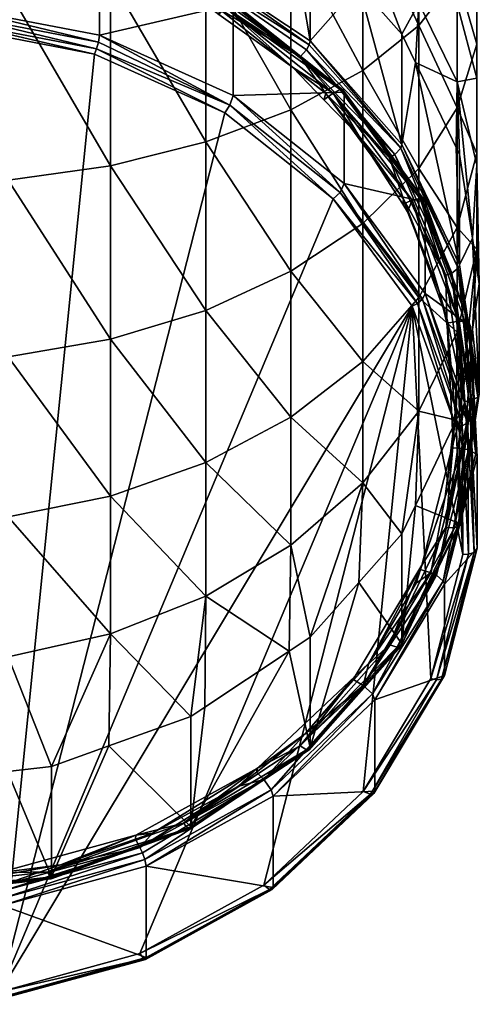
# Model space of a CAD drawing. Extents: x -0.025 to 0.025, y -0.143 to 0.025.
# Tile 2 of 256: x 0.002 to 0.012, y -0.143 to -0.123. Entities that reach past the tile are written whole.
import ezdxf

# ---------------------------------------------------------------- set-up
doc = ezdxf.new("R2010")
doc.units = 0
doc.layers.add('mesh', color=7, linetype='CONTINUOUS')

msp = doc.modelspace()

# ---------------------------------------------------------------- meshes
at = {"layer": 'mesh'}
mesh = msp.add_polyface(dxfattribs=at)
corners = [(0.010742, -0.120798, 0.127881), (0.010742, -0.11916, 0.129317), (0.009576, -0.119467, 0.12655), (0.011542, -0.120417, 0.130955), (0.011542, -0.122258, 0.129341), (0.011949, -0.121743, 0.132682), (0.011949, -0.123797, 0.13088), (0.011949, -0.123091, 0.134439), (0.009576, -0.120741, 0.125097), (0.010392, -0.12288, 0.124107), (0.010742, -0.122234, 0.126243), (0.009495, -0.121868, 0.123522), (0.008084, -0.119442, 0.124101), (0.008485, -0.120728, 0.122864), (0.008048, -0.120438, 0.122696), (0.011542, -0.123872, 0.1275), (0.006291, -0.11927, 0.122022), (0.008084, -0.124458, 0.142839), (0.006317, -0.121347, 0.145858), (0.008084, -0.120837, 0.144625), (0.009576, -0.12364, 0.141422), (0.009576, -0.12021, 0.143113), (0.010742, -0.122699, 0.139792), (0.010742, -0.11949, 0.141374), (0.011542, -0.121666, 0.138003), (0.011949, -0.120578, 0.136118), (0.011542, -0.1187, 0.139466), (0.011949, -0.11947, 0.134201), (0.011542, -0.124416, 0.136166), (0.008485, -0.123022, 0.118892), (0.006, -0.12137, 0.117938), (0.008464, -0.123105, 0.118789), (0.005967, -0.121513, 0.117804), (0.008405, -0.123208, 0.118728), (0.008273, -0.123356, 0.118738), (0.009193, -0.12409, 0.118585), (0.006868, -0.122215, 0.117642), (0.006883, -0.122257, 0.117526), (0.009173, -0.124044, 0.118698), (0.006817, -0.122221, 0.117779), (0.009104, -0.124036, 0.118827), (0.006711, -0.12232, 0.117909)]
mesh.append_faces([[corners[k] for k in face] for face in [(0, 1, 2, 2), (0, 3, 1, 1), (4, 3, 0, 0), (4, 5, 3, 3), (6, 5, 4, 4), (6, 7, 5, 5), (8, 9, 10, 10), (8, 11, 9, 9), (12, 11, 8, 8), (12, 13, 11, 11), (14, 13, 12, 12), (8, 2, 12, 12), (8, 0, 2, 2), (10, 0, 8, 8), (10, 4, 0, 0), (15, 4, 10, 10), (12, 16, 14, 14), (17, 18, 19, 19), (20, 19, 21, 21), (20, 17, 19, 19), (22, 21, 23, 23), (22, 20, 21, 21), (24, 22, 23, 23), (25, 24, 26, 26), (5, 27, 3, 3), (5, 25, 27, 27), (7, 25, 5, 5), (7, 24, 25, 25), (28, 22, 24, 24), (29, 13, 14, 14), (11, 13, 29, 29), (30, 31, 29, 29), (32, 33, 31, 31), (32, 34, 33, 33), (35, 36, 37, 37), (38, 39, 36, 36), (40, 41, 39, 39)]])
mesh = msp.add_polyface(dxfattribs=at)
corners = [(0.002205, -0.125922, 0.145375), (0, -0.125967, 0.145463), (0, -0.124759, 0.146246), (0, -0.121978, 0.147379), (0.002205, -0.121957, 0.14733), (0, -0.118824, 0.148664), (0.004335, -0.125619, 0.14485), (0.004335, -0.121725, 0.14677), (0.004335, -0.129228, 0.142438), (0.002205, -0.129597, 0.142918), (-0.001997, -0.120712, 0.117212), (0.000539, -0.120672, 0.116957), (0.001002, -0.120599, 0.117146), (0.002556, -0.12091, 0.117095), (0.003933, -0.121162, 0.117471), (0.000998, -0.120726, 0.116989), (0.003921, -0.121294, 0.117317), (0.004526, -0.121465, 0.117415), (0.003028, -0.120733, 0.117224), (0, -0.120388, 0.117024), (0.003089, -0.12048, 0.117208), (0.003062, -0.120609, 0.117187), (0.005915, -0.121633, 0.117778), (0.00585, -0.121745, 0.117808), (0.004002, -0.123299, 0.113393), (0.00103, -0.122609, 0.113025), (0.00102, -0.122726, 0.113063), (0.004043, -0.123188, 0.113359), (0.00104, -0.122464, 0.113045), (0.004083, -0.123048, 0.113382), (0.001046, -0.122318, 0.113173), (0.004104, -0.122905, 0.113512), (0.004104, -0.121005, 0.116803), (0.001046, -0.120417, 0.116464), (0.004096, -0.120965, 0.11692), (0.001044, -0.120379, 0.116582), (0.004065, -0.12098, 0.117062), (0.001036, -0.120399, 0.116727), (0.00102, -0.120526, 0.116873), (0.004002, -0.121099, 0.117204), (-0.002032, -0.120642, 0.11694)]
mesh.append_faces([[corners[k] for k in face] for face in [(0, 1, 2, 2), (3, 0, 2, 2), (3, 4, 0, 0), (5, 4, 3, 3), (6, 4, 7, 7), (6, 0, 4, 4), (8, 0, 6, 6), (9, 1, 0, 0), (10, 11, 12, 12), (12, 13, 14, 14), (12, 15, 13, 13), (11, 15, 12, 12), (14, 16, 17, 17), (13, 16, 14, 14), (18, 12, 14, 14), (19, 12, 18, 18), (19, 10, 12, 12), (20, 21, 22, 22), (21, 18, 23, 23), (24, 25, 26, 26), (24, 27, 25, 25), (27, 28, 25, 25), (27, 29, 28, 28), (29, 30, 28, 28), (29, 31, 30, 30), (30, 32, 33, 33), (31, 32, 30, 30), (32, 34, 35, 35), (34, 36, 37, 37), (36, 38, 37, 37), (36, 39, 38, 38), (11, 40, 38, 38), (38, 15, 11, 11), (38, 13, 15, 15), (39, 13, 38, 38), (39, 16, 13, 13), (17, 16, 39, 39)]])
mesh = msp.add_polyface(dxfattribs=at)
corners = [(0.006317, -0.125125, 0.143995), (0.004335, -0.121725, 0.14677), (0.006317, -0.121347, 0.145858), (0.004335, -0.125619, 0.14485), (0.008084, -0.124458, 0.142839), (0.006317, -0.128627, 0.141655), (0.006596, -0.122362, 0.118164), (0.006457, -0.122379, 0.117943), (0.006587, -0.122472, 0.117997), (0.004526, -0.121465, 0.117415), (0.003933, -0.121162, 0.117471), (0.008118, -0.123566, 0.118628), (0.003028, -0.120733, 0.117224), (0.00585, -0.121745, 0.117808), (0.008273, -0.123356, 0.118738), (0.008485, -0.123022, 0.118892), (0.008048, -0.120438, 0.122696), (0.006, -0.12137, 0.117938), (0.005967, -0.121513, 0.117804), (0.008464, -0.123105, 0.118789), (0.003106, -0.120332, 0.117339), (0.003089, -0.12048, 0.117208), (0.005915, -0.121633, 0.117778), (0.003062, -0.120609, 0.117187), (0.006711, -0.12452, 0.114099), (0.004043, -0.123188, 0.113359), (0.004002, -0.123299, 0.113393), (0.006817, -0.124358, 0.114078), (0.008963, -0.126307, 0.11513), (0.004083, -0.123048, 0.113382), (0.004104, -0.122905, 0.113512), (0.006883, -0.124157, 0.114236), (0.006883, -0.122257, 0.117526), (0.004104, -0.121005, 0.116803), (0.004096, -0.120965, 0.11692), (0.006868, -0.122215, 0.117642), (0.004065, -0.12098, 0.117062), (0.006817, -0.122221, 0.117779), (0.004002, -0.121099, 0.117204), (0.006711, -0.12232, 0.117909)]
mesh.append_faces([[corners[k] for k in face] for face in [(0, 1, 2, 2), (0, 3, 1, 1), (4, 0, 2, 2), (5, 3, 0, 0), (6, 7, 8, 8), (6, 9, 7, 7), (10, 9, 6, 6), (11, 6, 8, 8), (12, 10, 13, 13), (13, 6, 14, 14), (13, 10, 6, 6), (15, 16, 17, 17), (17, 18, 19, 19), (20, 18, 17, 17), (20, 21, 18, 18), (18, 22, 14, 14), (21, 22, 18, 18), (22, 13, 14, 14), (23, 13, 22, 22), (24, 25, 26, 26), (24, 27, 25, 25), (28, 27, 24, 24), (27, 29, 25, 25), (27, 30, 29, 29), (27, 31, 30, 30), (30, 32, 33, 33), (31, 32, 30, 30), (32, 34, 33, 33), (32, 35, 34, 34), (35, 36, 34, 34), (35, 37, 36, 36), (37, 38, 36, 36), (37, 39, 38, 38), (9, 39, 7, 7), (9, 38, 39, 39), (39, 8, 7, 7), (39, 11, 8, 8)]])
mesh = msp.add_polyface(dxfattribs=at)
corners = [(0.011542, -0.123872, 0.1275), (0.011856, -0.127128, 0.126559), (0.011949, -0.125599, 0.128826), (0.011591, -0.125387, 0.125554), (0.011949, -0.125363, 0.132446), (0.011949, -0.123091, 0.134439), (0.011949, -0.123797, 0.13088), (0.011542, -0.124416, 0.136166), (0.011542, -0.126903, 0.133985), (0.010742, -0.125673, 0.137804), (0.010742, -0.128363, 0.135445), (0.009576, -0.126819, 0.139298), (0.011521, -0.12524, 0.125469), (0.010674, -0.123469, 0.124447), (0.010742, -0.122234, 0.126243), (0.010392, -0.12288, 0.124107), (0.011542, -0.122258, 0.129341), (0.011949, -0.127356, 0.130174), (0.011542, -0.121666, 0.138003), (0.010742, -0.122699, 0.139792), (0.009576, -0.12364, 0.141422), (0.010408, -0.126418, 0.120275), (0.010423, -0.126311, 0.120444), (0.009493, -0.124999, 0.119456), (0.010509, -0.126575, 0.120366), (0.010132, -0.125454, 0.119949), (0.011301, -0.127898, 0.12136), (0.011591, -0.127681, 0.121581), (0.010392, -0.125174, 0.120134), (0.010367, -0.125252, 0.120029), (0.011562, -0.127752, 0.121472), (0.010245, -0.125383, 0.119943), (0.011427, -0.127854, 0.121369), (0.010876, -0.128278, 0.116615), (0.010876, -0.126378, 0.119906), (0.009193, -0.12599, 0.115294), (0.010853, -0.126327, 0.120016), (0.009173, -0.124044, 0.118698), (0.010771, -0.126302, 0.120135), (0.009104, -0.124036, 0.118827), (0.010604, -0.126338, 0.120229), (0.011172, -0.128257, 0.121337)]
mesh.append_faces([[corners[k] for k in face] for face in [(0, 1, 2, 2), (0, 3, 1, 1), (4, 5, 6, 6), (4, 7, 5, 5), (8, 7, 4, 4), (8, 9, 7, 7), (10, 11, 9, 9), (0, 12, 3, 3), (0, 13, 12, 12), (14, 13, 0, 0), (14, 15, 13, 13), (0, 6, 16, 16), (2, 6, 0, 0), (2, 4, 6, 6), (17, 4, 2, 2), (17, 8, 4, 4), (7, 18, 5, 5), (9, 19, 7, 7), (9, 20, 19, 19), (11, 20, 9, 9), (21, 22, 23, 23), (21, 24, 22, 22), (25, 22, 26, 26), (3, 27, 1, 1), (27, 13, 28, 28), (27, 12, 13, 13), (3, 12, 27, 27), (13, 15, 28, 28), (28, 29, 30, 30), (29, 31, 32, 32), (31, 25, 26, 26), (33, 34, 35, 35), (34, 36, 37, 37), (36, 38, 39, 39), (23, 40, 21, 21), (40, 24, 21, 21), (40, 41, 24, 24)]])
mesh = msp.add_polyface(dxfattribs=at)
corners = [(0.009576, -0.126819, 0.139298), (0.008084, -0.124458, 0.142839), (0.009576, -0.12364, 0.141422), (0.008084, -0.127815, 0.140596), (0.006317, -0.125125, 0.143995), (0.008118, -0.123566, 0.118628), (0.00881, -0.124119, 0.119178), (0.006596, -0.122362, 0.118164), (0.008771, -0.124246, 0.119021), (0.009493, -0.124999, 0.119456), (0.010423, -0.126311, 0.120444), (0.010132, -0.125454, 0.119949), (0.008273, -0.123356, 0.118738), (0.010392, -0.125174, 0.120134), (0.009495, -0.121868, 0.123522), (0.008485, -0.123022, 0.118892), (0.010392, -0.12288, 0.124107), (0.010367, -0.125252, 0.120029), (0.008464, -0.123105, 0.118789), (0.008405, -0.123208, 0.118728), (0.010245, -0.125383, 0.119943), (0.008963, -0.126307, 0.11513), (0.009104, -0.126173, 0.115126), (0.006817, -0.124358, 0.114078), (0.010713, -0.128481, 0.116415), (0.006883, -0.124157, 0.114236), (0.009193, -0.12599, 0.115294), (0.010818, -0.128394, 0.116468), (0.009193, -0.12409, 0.118585), (0.006883, -0.122257, 0.117526), (0.010876, -0.126378, 0.119906), (0.009173, -0.124044, 0.118698), (0.006868, -0.122215, 0.117642), (0.009104, -0.124036, 0.118827), (0.006817, -0.122221, 0.117779), (0.010853, -0.126327, 0.120016), (0.008963, -0.124107, 0.118941), (0.006711, -0.12232, 0.117909), (0.010771, -0.126302, 0.120135), (0.010604, -0.126338, 0.120229)]
mesh.append_faces([[corners[k] for k in face] for face in [(0, 1, 2, 2), (3, 1, 0, 0), (3, 4, 1, 1), (5, 6, 7, 7), (8, 6, 5, 5), (9, 6, 8, 8), (9, 10, 6, 6), (11, 6, 10, 10), (12, 6, 11, 11), (12, 7, 6, 6), (13, 14, 15, 15), (13, 16, 14, 14), (15, 17, 13, 13), (15, 18, 17, 17), (18, 19, 17, 17), (19, 20, 17, 17), (19, 12, 20, 20), (12, 11, 20, 20), (21, 22, 23, 23), (24, 22, 21, 21), (22, 25, 23, 23), (22, 26, 25, 25), (27, 26, 22, 22), (25, 28, 29, 29), (26, 28, 25, 25), (26, 30, 28, 28), (28, 31, 32, 32), (30, 31, 28, 28), (31, 33, 34, 34), (35, 33, 31, 31), (33, 36, 37, 37), (38, 36, 33, 33), (38, 39, 36, 36), (36, 5, 37, 37), (9, 36, 39, 39), (8, 36, 9, 9), (8, 5, 36, 36)]])
mesh = msp.add_polyface(dxfattribs=at)
corners = [(0, -0.130135, 0.142758), (0, -0.129697, 0.143042), (0.002205, -0.129597, 0.142918), (0.008084, -0.133513, 0.134898), (0.008048, -0.135716, 0.131517), (0.006317, -0.134572, 0.135711), (0.009576, -0.132215, 0.133902), (0.008485, -0.135425, 0.13135), (0.009495, -0.134285, 0.130692), (0.010392, -0.133273, 0.130107), (0.010742, -0.130721, 0.132756), (0.009576, -0.129694, 0.136777), (0.009576, -0.126819, 0.139298), (0.010742, -0.128363, 0.135445), (0.008084, -0.127815, 0.140596), (0.008084, -0.130851, 0.137934), (0.006317, -0.128627, 0.141655), (0.006317, -0.131795, 0.138878), (0.004335, -0.129228, 0.142438), (0.004335, -0.132493, 0.139576), (0.002205, -0.132921, 0.140004), (0, -0.132966, 0.140045), (0.004335, -0.135355, 0.136311), (0.002205, -0.135836, 0.13668), (0.006317, -0.125125, 0.143995), (0.004335, -0.125619, 0.14485), (0.002205, -0.125922, 0.145375), (0, -0.125967, 0.145463), (0.002032, -0.142799, 0.124652), (0.004002, -0.123299, 0.113393), (0.00102, -0.122726, 0.113063), (0.006711, -0.12452, 0.114099), (0.008963, -0.126307, 0.11513), (0.010604, -0.128538, 0.116418), (0.007521, -0.140582, 0.123372), (0.009584, -0.138632, 0.122246), (0.010713, -0.128481, 0.116415), (0.010818, -0.128394, 0.116468), (0.009104, -0.126173, 0.115126), (0.010876, -0.128278, 0.116615), (0.009193, -0.12599, 0.115294)]
mesh.append_faces([[corners[k] for k in face] for face in [(0, 1, 2, 2), (3, 4, 5, 5), (6, 7, 3, 3), (6, 8, 7, 7), (6, 9, 8, 8), (10, 9, 6, 6), (11, 12, 13, 13), (11, 14, 12, 12), (15, 14, 11, 11), (15, 16, 14, 14), (17, 16, 15, 15), (17, 18, 16, 16), (19, 18, 17, 17), (19, 2, 18, 18), (20, 2, 19, 19), (20, 0, 2, 2), (21, 0, 20, 20), (6, 15, 11, 11), (3, 15, 6, 6), (3, 17, 15, 15), (5, 17, 3, 3), (5, 19, 17, 17), (22, 19, 5, 5), (22, 20, 19, 19), (23, 21, 20, 20), (16, 24, 14, 14), (18, 25, 16, 16), (2, 26, 18, 18), (1, 27, 2, 2), (28, 29, 30, 30), (28, 31, 29, 29), (32, 28, 33, 33), (32, 31, 28, 28), (34, 35, 33, 33), (33, 36, 32, 32), (36, 37, 38, 38), (37, 39, 40, 40)]])
mesh = msp.add_polyface(dxfattribs=at)
corners = [(0.011542, -0.129083, 0.131499), (0.011591, -0.130766, 0.12866), (0.011521, -0.130913, 0.128745), (0.011949, -0.127356, 0.130174), (0.011856, -0.129025, 0.127654), (0.012, -0.128077, 0.127107), (0.011949, -0.125599, 0.128826), (0.011856, -0.127128, 0.126559), (0.011542, -0.126903, 0.133985), (0.010742, -0.128363, 0.135445), (0.011499, -0.130753, 0.122778), (0.011456, -0.131388, 0.123376), (0.011325, -0.128791, 0.121876), (0.011325, -0.128891, 0.121703), (0.011172, -0.128257, 0.121337), (0.011301, -0.127898, 0.12136), (0.0117, -0.13052, 0.122874), (0.012, -0.13037, 0.123134), (0.011591, -0.127681, 0.121581), (0.01197, -0.130435, 0.123021), (0.011562, -0.127752, 0.121472), (0.010392, -0.125174, 0.120134), (0.01183, -0.130505, 0.1229), (0.011427, -0.127854, 0.121369), (0.010367, -0.125252, 0.120029), (0.011641, -0.13103, 0.117886), (0.011755, -0.130967, 0.117954), (0.010818, -0.128394, 0.116468), (0.011814, -0.130891, 0.118065), (0.010876, -0.128278, 0.116615), (0.011818, -0.128966, 0.121399), (0.011954, -0.131676, 0.122964), (0.011793, -0.128909, 0.121506), (0.011929, -0.131614, 0.123068), (0.010853, -0.126327, 0.120016), (0.011704, -0.128865, 0.121614), (0.010771, -0.126302, 0.120135), (0.011572, -0.128855, 0.121677), (0.011776, -0.131525, 0.123194), (0.011655, -0.131503, 0.123211)]
mesh.append_faces([[corners[k] for k in face] for face in [(0, 1, 2, 2), (3, 1, 0, 0), (3, 4, 1, 1), (3, 5, 4, 4), (6, 5, 3, 3), (6, 7, 5, 5), (0, 8, 3, 3), (0, 9, 8, 8), (10, 11, 12, 12), (12, 13, 10, 10), (12, 14, 13, 13), (15, 12, 16, 16), (5, 17, 4, 4), (7, 17, 5, 5), (7, 18, 17, 17), (18, 19, 17, 17), (18, 20, 19, 19), (21, 20, 18, 18), (20, 22, 19, 19), (20, 23, 22, 22), (24, 23, 20, 20), (23, 16, 22, 22), (23, 15, 16, 16), (25, 26, 27, 27), (26, 28, 29, 29), (28, 30, 29, 29), (28, 31, 30, 30), (31, 32, 30, 30), (31, 33, 32, 32), (30, 32, 34, 34), (33, 35, 32, 32), (32, 35, 36, 36), (33, 37, 35, 35), (33, 38, 37, 37), (35, 37, 36, 36), (38, 39, 37, 37), (37, 13, 14, 14), (10, 13, 37, 37)]])
mesh = msp.add_polyface(dxfattribs=at)
corners = [(0.010742, -0.130721, 0.132756), (0.010674, -0.132684, 0.129767), (0.010392, -0.133273, 0.130107), (0.011521, -0.130913, 0.128745), (0.011542, -0.129083, 0.131499), (0.010742, -0.128363, 0.135445), (0.010742, -0.125673, 0.137804), (0.011542, -0.126903, 0.133985), (0.009576, -0.129694, 0.136777), (0.009576, -0.132215, 0.133902), (0.010806, -0.133927, 0.124841), (0.010781, -0.13402, 0.124664), (0.010686, -0.134302, 0.124827), (0.011291, -0.132509, 0.123791), (0.011456, -0.131388, 0.123376), (0.009704, -0.135965, 0.125787), (0.010423, -0.126311, 0.120444), (0.011172, -0.128257, 0.121337), (0.011325, -0.128791, 0.121876), (0.010509, -0.126575, 0.120366), (0.011301, -0.133143, 0.124388), (0.010132, -0.135587, 0.125799), (0.011301, -0.127898, 0.12136), (0.010392, -0.135566, 0.126134), (0.011591, -0.13306, 0.124687), (0.009495, -0.134285, 0.130692), (0.011562, -0.133118, 0.124571), (0.010367, -0.135619, 0.126014), (0.011482, -0.133152, 0.124469), (0.010294, -0.135635, 0.125903), (0.010245, -0.125383, 0.119943), (0.011427, -0.127854, 0.121369), (0.011655, -0.133703, 0.119401), (0.011522, -0.131061, 0.117875), (0.010604, -0.128538, 0.116418), (0.010713, -0.128481, 0.116415), (0.011641, -0.13103, 0.117886), (0.010818, -0.128394, 0.116468), (0.011755, -0.130967, 0.117954), (0.010876, -0.128278, 0.116615), (0.011818, -0.128966, 0.121399), (0.010876, -0.126378, 0.119906), (0.010853, -0.126327, 0.120016), (0.011793, -0.128909, 0.121506), (0.010771, -0.126302, 0.120135), (0.009584, -0.136432, 0.126057), (0.010994, -0.134086, 0.124702), (0.011108, -0.134134, 0.124701), (0.011572, -0.128855, 0.121677), (0.010604, -0.126338, 0.120229)]
mesh.append_faces([[corners[k] for k in face] for face in [(0, 1, 2, 2), (0, 3, 1, 1), (4, 3, 0, 0), (5, 6, 7, 7), (0, 5, 4, 4), (0, 8, 5, 5), (9, 8, 0, 0), (10, 11, 12, 12), (10, 13, 11, 11), (14, 13, 10, 10), (15, 10, 12, 12), (16, 17, 18, 18), (16, 19, 17, 17), (20, 10, 21, 21), (20, 14, 10, 10), (22, 16, 18, 18), (23, 1, 24, 24), (23, 2, 1, 1), (25, 2, 23, 23), (24, 26, 27, 27), (26, 28, 29, 29), (28, 20, 21, 21), (30, 22, 31, 31), (32, 33, 34, 34), (33, 35, 34, 34), (33, 36, 35, 35), (36, 37, 35, 35), (38, 39, 37, 37), (39, 40, 41, 41), (40, 42, 41, 41), (43, 44, 42, 42), (45, 46, 47, 47), (48, 49, 44, 44), (13, 46, 11, 11), (46, 12, 11, 11), (46, 15, 12, 12), (48, 17, 49, 49)]])
mesh = msp.add_polyface(dxfattribs=at)
corners = [(0.002205, -0.135836, 0.13668), (0.002194, -0.138219, 0.132962), (0, -0.135894, 0.136731), (0.003106, -0.138115, 0.132902), (0.004335, -0.135355, 0.136311), (0.004297, -0.137688, 0.132656), (0.006, -0.137077, 0.132303), (0.006317, -0.134572, 0.135711), (0.006291, -0.136883, 0.132191), (0.002205, -0.132921, 0.140004), (0, -0.134762, 0.138324), (0, -0.132966, 0.140045), (0.007392, -0.13815, 0.127279), (0.005206, -0.139501, 0.127828), (0.00486, -0.139546, 0.128086), (0.006983, -0.138533, 0.12727), (0.003291, -0.140163, 0.128211), (0.001997, -0.140328, 0.128537), (0.00485, -0.139624, 0.127899), (0.003028, -0.140308, 0.128525), (0.00585, -0.139295, 0.127941), (0.003106, -0.140408, 0.12893), (0, -0.140763, 0.129134), (0.006, -0.13937, 0.12833), (0.005985, -0.139413, 0.128205), (0.003098, -0.140449, 0.128803), (0.005944, -0.139403, 0.128078), (0.003077, -0.140431, 0.128672), (0.010604, -0.128538, 0.116418), (0.002032, -0.142799, 0.124652), (0.004945, -0.142003, 0.124193), (0.005071, -0.140189, 0.127879), (0.005045, -0.140047, 0.12801), (0.007673, -0.138597, 0.127173), (0.004996, -0.139911, 0.128036), (0.007521, -0.138382, 0.127183), (0.004945, -0.139803, 0.128003), (0.002053, -0.140715, 0.1285), (0.002032, -0.140599, 0.128462)]
mesh.append_faces([[corners[k] for k in face] for face in [(0, 1, 2, 2), (0, 3, 1, 1), (4, 3, 0, 0), (4, 5, 3, 3), (4, 6, 5, 5), (7, 6, 4, 4), (7, 8, 6, 6), (0, 9, 4, 4), (10, 11, 0, 0), (12, 13, 14, 14), (12, 15, 13, 13), (14, 16, 17, 17), (14, 18, 16, 16), (13, 18, 14, 14), (19, 14, 17, 17), (20, 14, 19, 19), (20, 12, 14, 14), (1, 21, 22, 22), (3, 21, 1, 1), (5, 21, 3, 3), (5, 23, 21, 21), (6, 23, 5, 5), (6, 8, 23, 23), (23, 24, 25, 25), (24, 26, 27, 27), (26, 19, 27, 27), (26, 20, 19, 19), (28, 29, 30, 30), (31, 32, 33, 33), (32, 34, 35, 35), (34, 36, 35, 35), (37, 36, 34, 34), (15, 36, 13, 13), (15, 35, 36, 36), (36, 18, 13, 13), (36, 16, 18, 18), (38, 16, 36, 36)]])
mesh = msp.add_polyface(dxfattribs=at)
corners = [(0.007371, -0.13823, 0.127094), (0.007392, -0.13815, 0.127279), (0.008382, -0.137439, 0.126638), (0.006983, -0.138533, 0.12727), (0.008273, -0.137685, 0.127011), (0.00585, -0.139295, 0.127941), (0.00942, -0.136233, 0.126172), (0.006, -0.13937, 0.12833), (0.008048, -0.135716, 0.131517), (0.008485, -0.137719, 0.127377), (0.005985, -0.139413, 0.128205), (0.008464, -0.137766, 0.127254), (0.005944, -0.139403, 0.128078), (0.008405, -0.137767, 0.127134), (0.010367, -0.135619, 0.126014), (0.010294, -0.135635, 0.125903), (0.010604, -0.128538, 0.116418), (0.004945, -0.142003, 0.124193), (0.007521, -0.140582, 0.123372), (0.009584, -0.138632, 0.122246), (0.009735, -0.138692, 0.122354), (0.011108, -0.136309, 0.120934), (0.007639, -0.140673, 0.123498), (0.009809, -0.138679, 0.12248), (0.011217, -0.136298, 0.121032), (0.007697, -0.140675, 0.123632), (0.005023, -0.142116, 0.124331), (0.00983, -0.138631, 0.122592), (0.011276, -0.136225, 0.121203), (0.007713, -0.140631, 0.123747), (0.005061, -0.142129, 0.124472), (0.007713, -0.138731, 0.127038), (0.00983, -0.136731, 0.125883), (0.005071, -0.140189, 0.127879), (0.005071, -0.142089, 0.124588), (0.007673, -0.138597, 0.127173), (0.009778, -0.136607, 0.126024), (0.007521, -0.138382, 0.127183), (0.009584, -0.136432, 0.126057), (0.005045, -0.140047, 0.12801)]
mesh.append_faces([[corners[k] for k in face] for face in [(0, 1, 2, 2), (0, 3, 1, 1), (4, 1, 5, 5), (4, 6, 1, 1), (7, 8, 9, 9), (9, 10, 7, 7), (9, 11, 10, 10), (11, 12, 10, 10), (11, 13, 12, 12), (14, 13, 11, 11), (13, 5, 12, 12), (13, 4, 5, 5), (15, 4, 13, 13), (16, 17, 18, 18), (19, 20, 21, 21), (18, 20, 19, 19), (18, 22, 20, 20), (17, 22, 18, 18), (20, 23, 24, 24), (22, 23, 20, 20), (22, 25, 23, 23), (26, 25, 22, 22), (23, 27, 28, 28), (25, 27, 23, 23), (25, 29, 27, 27), (30, 29, 25, 25), (27, 31, 32, 32), (29, 31, 27, 27), (29, 33, 31, 31), (34, 33, 29, 29), (31, 35, 36, 36), (33, 35, 31, 31), (35, 37, 38, 38), (39, 37, 35, 35), (38, 37, 2, 2), (0, 37, 3, 3), (0, 2, 37, 37)]])
mesh = msp.add_polyface(dxfattribs=at)
corners = [(0.006317, -0.134572, 0.135711), (0.008048, -0.135716, 0.131517), (0.006291, -0.136883, 0.132191), (0.008084, -0.133513, 0.134898), (0.008485, -0.135425, 0.13135), (0.009704, -0.135965, 0.125787), (0.00942, -0.136233, 0.126172), (0.010806, -0.133927, 0.124841), (0.009391, -0.136313, 0.125988), (0.008382, -0.137439, 0.126638), (0.007392, -0.13815, 0.127279), (0.010132, -0.135587, 0.125799), (0.008273, -0.137685, 0.127011), (0.006, -0.13937, 0.12833), (0.008485, -0.137719, 0.127377), (0.009495, -0.134285, 0.130692), (0.010392, -0.135566, 0.126134), (0.008464, -0.137766, 0.127254), (0.010367, -0.135619, 0.126014), (0.011591, -0.13306, 0.124687), (0.010294, -0.135635, 0.125903), (0.008405, -0.137767, 0.127134), (0.011562, -0.133118, 0.124571), (0.011482, -0.133152, 0.124469), (0.010604, -0.128538, 0.116418), (0.009584, -0.138632, 0.122246), (0.010994, -0.136286, 0.120891), (0.011108, -0.136309, 0.120934), (0.011776, -0.1337, 0.119428), (0.011217, -0.136298, 0.121032), (0.011891, -0.133663, 0.119511), (0.009735, -0.138692, 0.122354), (0.011276, -0.136225, 0.121203), (0.011954, -0.133576, 0.119673), (0.009809, -0.138679, 0.12248), (0.00983, -0.136731, 0.125883), (0.011276, -0.134325, 0.124494), (0.00983, -0.138631, 0.122592), (0.011252, -0.134257, 0.124594), (0.009778, -0.136607, 0.126024), (0.007713, -0.138731, 0.127038), (0.011108, -0.134134, 0.124701), (0.009584, -0.136432, 0.126057), (0.007673, -0.138597, 0.127173), (0.010994, -0.134086, 0.124702)]
mesh.append_faces([[corners[k] for k in face] for face in [(0, 1, 2, 2), (3, 4, 1, 1), (5, 6, 7, 7), (8, 6, 5, 5), (9, 6, 8, 8), (9, 10, 6, 6), (11, 6, 12, 12), (11, 7, 6, 6), (13, 2, 1, 1), (14, 15, 16, 16), (14, 4, 15, 15), (1, 4, 14, 14), (16, 17, 14, 14), (16, 18, 17, 17), (19, 18, 16, 16), (18, 20, 21, 21), (22, 20, 18, 18), (20, 11, 12, 12), (23, 11, 20, 20), (24, 25, 26, 26), (26, 27, 28, 28), (25, 27, 26, 26), (27, 29, 30, 30), (31, 29, 27, 27), (29, 32, 33, 33), (34, 32, 29, 29), (32, 35, 36, 36), (37, 35, 32, 32), (35, 38, 36, 36), (35, 39, 38, 38), (40, 39, 35, 35), (39, 41, 38, 38), (39, 42, 41, 41), (43, 42, 39, 39), (42, 5, 44, 44), (42, 8, 5, 5), (9, 8, 42, 42)]])
mesh = msp.add_polyface(dxfattribs=at)
corners = [(0.011456, -0.131388, 0.123376), (0.011412, -0.131484, 0.1232), (0.011291, -0.132509, 0.123791), (0.011499, -0.130753, 0.122778), (0.0117, -0.13052, 0.122874), (0.011301, -0.133143, 0.124388), (0.011325, -0.128791, 0.121876), (0.011591, -0.13306, 0.124687), (0.011521, -0.130913, 0.128745), (0.011591, -0.130766, 0.12866), (0.010674, -0.132684, 0.129767), (0.011856, -0.129025, 0.127654), (0.012, -0.13037, 0.123134), (0.011562, -0.133118, 0.124571), (0.01197, -0.130435, 0.123021), (0.011482, -0.133152, 0.124469), (0.01183, -0.130505, 0.1229), (0.010604, -0.128538, 0.116418), (0.010994, -0.136286, 0.120891), (0.011655, -0.133703, 0.119401), (0.011641, -0.13103, 0.117886), (0.011522, -0.131061, 0.117875), (0.011776, -0.1337, 0.119428), (0.011755, -0.130967, 0.117954), (0.011891, -0.133663, 0.119511), (0.011108, -0.136309, 0.120934), (0.011814, -0.130891, 0.118065), (0.011954, -0.133576, 0.119673), (0.011217, -0.136298, 0.121032), (0.011954, -0.131676, 0.122964), (0.011276, -0.134325, 0.124494), (0.011276, -0.136225, 0.121203), (0.011929, -0.131614, 0.123068), (0.011252, -0.134257, 0.124594), (0.011776, -0.131525, 0.123194), (0.011108, -0.134134, 0.124701), (0.011655, -0.131503, 0.123211), (0.010994, -0.134086, 0.124702), (0.011572, -0.128855, 0.121677)]
mesh.append_faces([[corners[k] for k in face] for face in [(0, 1, 2, 2), (3, 1, 0, 0), (4, 0, 5, 5), (4, 6, 0, 0), (7, 8, 9, 9), (7, 10, 8, 8), (11, 7, 9, 9), (11, 12, 7, 7), (12, 13, 7, 7), (12, 14, 13, 13), (14, 15, 13, 13), (14, 16, 15, 15), (16, 5, 15, 15), (16, 4, 5, 5), (17, 18, 19, 19), (19, 20, 21, 21), (19, 22, 20, 20), (18, 22, 19, 19), (22, 23, 20, 20), (22, 24, 23, 23), (25, 24, 22, 22), (24, 26, 23, 23), (24, 27, 26, 26), (28, 27, 24, 24), (27, 29, 26, 26), (27, 30, 29, 29), (31, 30, 27, 27), (30, 32, 29, 29), (30, 33, 32, 32), (33, 34, 32, 32), (33, 35, 34, 34), (35, 36, 34, 34), (35, 37, 36, 36), (38, 36, 3, 3), (2, 36, 37, 37), (1, 36, 2, 2), (1, 3, 36, 36)]])
mesh = msp.add_polyface(dxfattribs=at)
corners = [(0.001997, -0.140328, 0.128537), (0.001988, -0.140391, 0.128343), (0.001253, -0.14052, 0.128417), (0.003291, -0.140163, 0.128211), (0.003028, -0.140308, 0.128525), (0, -0.140653, 0.128724), (0.003106, -0.140408, 0.12893), (0, -0.140802, 0.129007), (0, -0.140763, 0.129134), (0.003098, -0.140449, 0.128803), (0.006, -0.13937, 0.12833), (0, -0.140782, 0.128875), (0.003077, -0.140431, 0.128672), (0.005985, -0.139413, 0.128205), (0.004945, -0.142003, 0.124193), (0.005023, -0.142116, 0.124331), (0.007639, -0.140673, 0.123498), (0.002032, -0.142799, 0.124652), (0.002064, -0.142924, 0.124797), (-0.00102, -0.142914, 0.124718), (0.005061, -0.142129, 0.124472), (0.007697, -0.140675, 0.123632), (0.002079, -0.142943, 0.124942), (-0.001036, -0.143042, 0.124865), (0.005071, -0.142089, 0.124588), (0.007713, -0.140631, 0.123747), (0.002084, -0.142905, 0.125059), (-0.001044, -0.143062, 0.12501), (0.002084, -0.141005, 0.12835), (0.005071, -0.140189, 0.127879), (-0.001046, -0.141123, 0.128419), (0.005045, -0.140047, 0.12801), (0.002073, -0.140858, 0.128479), (0.004996, -0.139911, 0.128036), (0.002053, -0.140715, 0.1285), (-0.00104, -0.140976, 0.128547), (0.002032, -0.140599, 0.128462), (0.004945, -0.139803, 0.128003), (-0.00103, -0.140831, 0.128567), (-0.00102, -0.140714, 0.128529)]
mesh.append_faces([[corners[k] for k in face] for face in [(0, 1, 2, 2), (3, 1, 0, 0), (4, 0, 5, 5), (6, 7, 8, 8), (6, 9, 7, 7), (10, 9, 6, 6), (9, 11, 7, 7), (9, 12, 11, 11), (13, 12, 9, 9), (12, 5, 11, 11), (12, 4, 5, 5), (14, 15, 16, 16), (17, 15, 14, 14), (17, 18, 15, 15), (19, 18, 17, 17), (15, 20, 21, 21), (18, 20, 15, 15), (18, 22, 20, 20), (23, 22, 18, 18), (20, 24, 25, 25), (22, 24, 20, 20), (22, 26, 24, 24), (27, 26, 22, 22), (24, 28, 29, 29), (26, 28, 24, 24), (26, 30, 28, 28), (28, 31, 29, 29), (28, 32, 31, 31), (30, 32, 28, 28), (32, 33, 31, 31), (32, 34, 33, 33), (35, 34, 32, 32), (34, 36, 37, 37), (38, 36, 34, 34), (39, 2, 36, 36), (36, 1, 3, 3), (2, 1, 36, 36)]])

doc.saveas('drawing.dxf')
